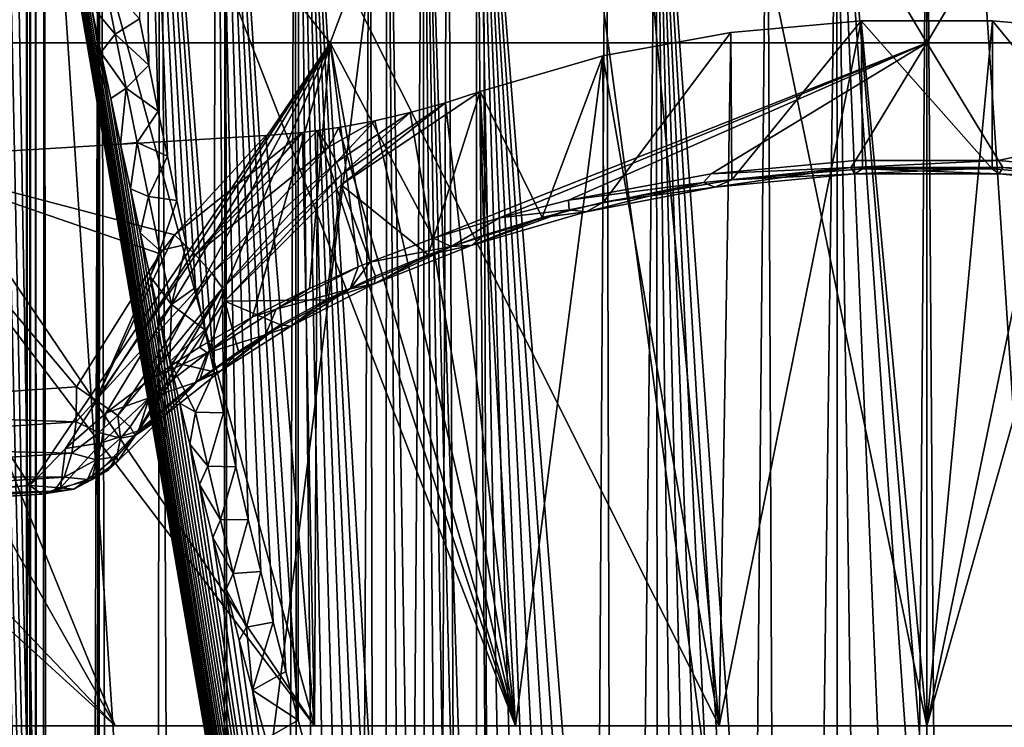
# Model space of a CAD drawing. Header units: metres. Extents: x -134 to 34, y -216 to -20.
# Tile 45 of 72: x -2.53 to 0.22, y -68.41 to -66.44. Entities that reach past the tile are written whole.
import ezdxf

# ---------------------------------------------------------------- set-up
doc = ezdxf.new("R2010")
doc.units = ezdxf.units.M
doc.layers.add('solid_ORA_A175_SW0003', color=7, linetype='CONTINUOUS')

msp = doc.modelspace()

# ---------------------------------------------------------------- linework, layer by layer
at = {"layer": 'solid_ORA_A175_SW0003'}
for points in [[(-2.261648, -68.405937, 6.661564), (-7.010749, -63.421246, 15.487298), (-2.802361, -68.405937, 6.453541)], [(-5.082815, -63.421246, 16.222752), (-7.010749, -63.421246, 15.487298), (-2.261648, -68.405937, 6.661564)], [(-5.082815, -63.421246, 16.222752), (-2.261648, -68.405937, 6.661564), (-1.706098, -68.405937, 6.825951)], [(-5.082815, -63.421246, 16.222752), (-1.706098, -68.405937, 6.825951), (-3.079968, -63.421246, 16.719158)], [(-3.079968, -63.421246, 16.719158), (-1.706098, -68.405937, 6.825951), (-1.146518, -68.405937, 6.94302)], [(-3.079968, -63.421246, 16.719158), (-1.146518, -68.405937, 6.94302), (-0.578984, -68.405937, 7.012156)], [(-3.079968, -63.421246, 16.719158), (-0.578984, -68.405937, 7.012156), (-1.031726, -63.421246, 16.969206)], [(-1.031726, -63.421246, 16.969206), (-0.578984, -68.405937, 7.012156), (-0.000002, -68.405937, 7.035202)], [(-1.031726, -63.421246, 16.969206), (-0.000002, -68.405937, 7.035202), (1.031723, -63.421246, 16.969206)], [(1.031723, -63.421246, 16.969206), (-0.000002, -68.405937, 7.035202), (0.578981, -68.405937, 7.012156)], [(-3.709419, -63.872166, 19.445427), (-2.412622, -73.094215, 18.341776), (-3.609447, -73.094215, 18.143969)], [(-3.709419, -63.872166, 19.445427), (-1.24301, -63.872166, 19.757006), (-2.412622, -73.094215, 18.341776)], [(-2.79598, -63.872166, -19.597633), (-3.609443, -73.094208, -18.14398), (-2.412619, -73.094208, -18.341787)], [(-2.773958, -64.005165, -19.581884), (-2.79598, -63.872166, -19.597633), (-2.412619, -73.094208, -18.341787)], [(-1.24301, -63.872166, 19.757006), (-1.211505, -73.094215, 18.460165), (-2.412622, -73.094215, 18.341776)], [(-1.24301, -63.872166, 19.757006), (-0.000005, -73.094215, 18.499506), (-1.211505, -73.094215, 18.460165)], [(-1.24301, -63.872166, 19.757006), (1.243001, -63.872166, 19.757006), (-0.000005, -73.094215, 18.499506)], [(1.243001, -63.872166, 19.757006), (1.211495, -73.094215, 18.460165), (-0.000005, -73.094215, 18.499506)], [(-2.571859, -102.700005, 20.338026), (-0.000007, -102.700005, 20.499992), (-2.565464, -63.900002, 20.338835)], [(-0.000007, -102.700005, 20.499992), (-0.000005, -63.900002, 20.499996), (-2.565464, -63.900002, 20.338835)], [(-0.000007, -102.700005, 20.499992), (2.571846, -102.700005, 20.338026), (-0.000005, -63.900002, 20.499996)], [(2.571846, -102.700005, 20.338026), (2.565454, -63.900002, 20.338835), (-0.000005, -63.900002, 20.499996)], [(-2.47464, -102.958092, -20.316231), (-2.483033, -64.019264, -20.323454), (-2.459146, -63.988945, -20.303005)], [(-2.426361, -103.090584, -20.275492), (-2.47464, -102.958092, -20.316231), (-2.459146, -63.988945, -20.303005)], [(-2.426361, -103.090584, -20.275492), (-2.459146, -63.988945, -20.303005), (-2.304221, -64.264, -20.178322)], [(-2.751943, -64.136757, -19.566315), (-2.773958, -64.005165, -19.581884), (-2.412619, -73.094208, -18.341787)], [(-2.48892, -102.899818, -20.328545), (-2.498302, -64.061218, -20.336704), (-2.483033, -64.019264, -20.323454)], [(-2.47464, -102.958092, -20.316231), (-2.48892, -102.899818, -20.328545), (-2.483033, -64.019264, -20.323454)], [(-5.041515, -102.699997, -19.870417), (-2.589032, -64.035301, -20.335857), (-2.508814, -64.166542, -20.345911)], [(-2.506425, -64.111435, -20.343813), (-2.498302, -64.061218, -20.336704), (-2.508816, -102.699997, -20.345913)], [(-2.48892, -102.899818, -20.328545), (-2.508816, -102.699997, -20.345913), (-2.498302, -64.061218, -20.336704)], [(-2.506425, -64.111435, -20.343813), (-2.508816, -102.699997, -20.345913), (-2.508814, -64.166542, -20.345911)], [(-2.729934, -64.266937, -19.550924), (-2.751943, -64.136757, -19.566315), (-2.412619, -73.094208, -18.341787)], [(-5.041515, -102.699997, -19.870417), (-2.508814, -64.166542, -20.345911), (-2.508816, -102.699997, -20.345913)], [(-2.70793, -64.395721, -19.535711), (-2.729934, -64.266937, -19.550924), (-2.412619, -73.094208, -18.341787)], [(-2.367891, -103.199867, -20.227953), (-2.426361, -103.090584, -20.275492), (-2.304221, -64.264, -20.178322)], [(-2.3193, -103.268547, -20.18988), (-2.367891, -103.199867, -20.227953), (-2.304221, -64.264, -20.178322)], [(-2.181955, -103.406387, -20.088884), (-2.3193, -103.268547, -20.18988), (-2.304221, -64.264, -20.178322)], [(-2.181955, -103.406387, -20.088884), (-2.304221, -64.264, -20.178322), (-2.136607, -64.513863, -20.057568)], [(-2.685932, -64.523102, -19.520678), (-2.70793, -64.395721, -19.535711), (-2.412619, -73.094208, -18.341787)], [(-1.966169, -103.538315, -19.94821), (-2.181955, -103.406387, -20.088884), (-2.136607, -64.513863, -20.057568)], [(-1.966169, -103.538315, -19.94821), (-2.136607, -64.513863, -20.057568), (-1.956066, -64.738533, -19.94212)], [(-2.65844, -64.680344, -19.502138), (-2.685932, -64.523102, -19.520678), (-2.412619, -73.094208, -18.341787)], [(-2.630955, -64.835388, -19.483877), (-2.65844, -64.680344, -19.502138), (-2.412619, -73.094208, -18.341787)], [(-1.986013, -67.420052, -19.161966), (-1.981198, -64.941994, -19.159601), (-2.196247, -64.734581, -19.272346)], [(-2.012034, -67.303589, -19.174868), (-1.986013, -67.420052, -19.161966), (-2.196247, -64.734581, -19.272346)], [(-2.038056, -67.185333, -19.187983), (-2.012034, -67.303589, -19.174868), (-2.196247, -64.734581, -19.272346)], [(-2.064068, -67.065338, -19.201302), (-2.038056, -67.185333, -19.187983), (-2.196247, -64.734581, -19.272346)], [(-2.090079, -66.943527, -19.214836), (-2.064068, -67.065338, -19.201302), (-2.196247, -64.734581, -19.272346)], [(-2.116098, -66.819839, -19.22859), (-2.090079, -66.943527, -19.214836), (-2.196247, -64.734581, -19.272346)], [(-2.142134, -66.694191, -19.242573), (-2.116098, -66.819839, -19.22859), (-2.196247, -64.734581, -19.272346)], [(-2.168191, -66.566544, -19.25679), (-2.142134, -66.694191, -19.242573), (-2.196247, -64.734581, -19.272346)], [(-2.194248, -66.437042, -19.271229), (-2.168191, -66.566544, -19.25679), (-2.196247, -64.734581, -19.272346)], [(-1.89873, -103.566277, -19.908377), (-1.966169, -103.538315, -19.94821), (-1.956066, -64.738533, -19.94212)], [(-1.89873, -103.566277, -19.908377), (-1.956066, -64.738533, -19.94212), (-1.760332, -64.937943, -19.832331)], [(-3.038355, -64.794548, -15.454268), (-1.662797, -66.504333, -13.020352), (-3.298785, -66.504333, -12.704917)], [(-3.038355, -64.794548, -15.454268), (-1.018445, -64.794548, -15.717084), (-1.662797, -66.504333, -13.020352)], [(-1.018445, -64.794548, -15.717084), (-0.000034, -66.504333, -13.126068), (-1.662797, -66.504333, -13.020352)], [(-1.018445, -64.794548, -15.717084), (1.018492, -64.794548, -15.71708), (-0.000034, -66.504333, -13.126068)], [(1.018492, -64.794548, -15.71708), (1.66273, -66.504333, -13.020361), (-0.000034, -66.504333, -13.126068)], [(-2.603473, -64.988159, -19.465906), (-2.630955, -64.835388, -19.483877), (-2.412619, -73.094208, -18.341787)], [(-1.986013, -67.420052, -19.161966), (-1.960005, -67.53466, -19.149279), (-1.981198, -64.941994, -19.159601)], [(-1.75161, -68.390175, -19.054903), (-1.750643, -65.123917, -19.054495), (-1.981198, -64.941994, -19.159601)], [(-1.786408, -68.254951, -19.06978), (-1.75161, -68.390175, -19.054903), (-1.981198, -64.941994, -19.159601)], [(-1.821162, -68.116882, -19.084988), (-1.786408, -68.254951, -19.06978), (-1.981198, -64.941994, -19.159601)], [(-1.855901, -67.975822, -19.100536), (-1.821162, -68.116882, -19.084988), (-1.981198, -64.941994, -19.159601)], [(-1.890635, -67.831711, -19.11644), (-1.855901, -67.975822, -19.100536), (-1.981198, -64.941994, -19.159601)], [(-1.92533, -67.6847, -19.132683), (-1.890635, -67.831711, -19.11644), (-1.981198, -64.941994, -19.159601)], [(-1.960005, -67.53466, -19.149279), (-1.92533, -67.6847, -19.132683), (-1.981198, -64.941994, -19.159601)], [(-1.725904, -103.620995, -19.814558), (-1.89873, -103.566277, -19.908377), (-1.760332, -64.937943, -19.832331)], [(-1.725904, -103.620995, -19.814558), (-1.760332, -64.937943, -19.832331), (-1.551417, -65.112152, -19.731129)], [(-2.575995, -65.13868, -19.448223), (-2.603473, -64.988159, -19.465906), (-2.412619, -73.094208, -18.341787)], [(-1.75161, -68.390175, -19.054903), (-1.71674, -68.522667, -19.04034), (-1.750643, -65.123917, -19.054495)], [(-1.506213, -69.260002, -18.959566), (-1.505451, -65.280327, -18.959295), (-1.750643, -65.123917, -19.054495)], [(-1.541506, -69.143761, -18.972267), (-1.506213, -69.260002, -18.959566), (-1.750643, -65.123917, -19.054495)], [(-1.576723, -69.024857, -18.985275), (-1.541506, -69.143761, -18.972267), (-1.750643, -65.123917, -19.054495)], [(-1.611861, -68.903297, -18.998587), (-1.576723, -69.024857, -18.985275), (-1.750643, -65.123917, -19.054495)], [(-1.646886, -68.77916, -19.012194), (-1.611861, -68.903297, -18.998587), (-1.750643, -65.123917, -19.054495)], [(-1.681834, -68.652321, -19.026106), (-1.646886, -68.77916, -19.012194), (-1.750643, -65.123917, -19.054495)], [(-1.71674, -68.522667, -19.04034), (-1.681834, -68.652321, -19.026106), (-1.750643, -65.123917, -19.054495)], [(-1.485137, -103.665741, -19.70224), (-1.725904, -103.620995, -19.814558), (-1.551417, -65.112152, -19.731129)], [(-1.485137, -103.665741, -19.70224), (-1.551417, -65.112152, -19.731129), (-1.336256, -65.261345, -19.6427)], [(-2.548522, -65.287018, -19.430817), (-2.575995, -65.13868, -19.448223), (-2.412619, -73.094208, -18.341787)], [(-2.548522, -65.287018, -19.430817), (-2.412619, -73.094208, -18.341787), (-1.211502, -73.094208, -18.460175)], [(-2.521053, -65.433258, -19.413675), (-2.548522, -65.287018, -19.430817), (-1.211502, -73.094208, -18.460175)], [(-1.506213, -69.260002, -18.959566), (-1.470799, -69.37368, -18.947153), (-1.505451, -65.280327, -18.959295)], [(-1.43522, -69.484879, -18.935015), (-1.403908, -65.336411, -18.924604), (-1.505451, -65.280327, -18.959295)], [(-1.470799, -69.37368, -18.947153), (-1.43522, -69.484879, -18.935015), (-1.505451, -65.280327, -18.959295)], [(-1.138369, -103.695618, -19.574524), (-1.485137, -103.665741, -19.70224), (-1.336256, -65.261345, -19.6427)], [(-1.138369, -103.695618, -19.574524), (-1.336256, -65.261345, -19.6427), (-0.893056, -65.483185, -19.506435)], [(-1.43522, -69.484879, -18.935015), (-1.399503, -69.59359, -18.923161), (-1.403908, -65.336411, -18.924604)], [(-1.254923, -70.003754, -18.878527), (-1.254611, -65.410988, -18.878437), (-1.403908, -65.336411, -18.924604)], [(-1.291396, -69.904808, -18.889286), (-1.254923, -70.003754, -18.878527), (-1.403908, -65.336411, -18.924604)], [(-1.327647, -69.803482, -18.900312), (-1.291396, -69.904808, -18.889286), (-1.403908, -65.336411, -18.924604)], [(-1.363664, -69.699768, -18.9116), (-1.327647, -69.803482, -18.900312), (-1.403908, -65.336411, -18.924604)], [(-1.399503, -69.59359, -18.923161), (-1.363664, -69.699768, -18.9116), (-1.403908, -65.336411, -18.924604)], [(-1.254923, -70.003754, -18.878527), (-1.218271, -70.100273, -18.868052), (-1.254611, -65.410988, -18.878437)], [(-0.811784, -70.970909, -18.773832), (-0.754318, -65.592278, -18.763678), (-1.254611, -65.410988, -18.878437)], [(-0.873123, -70.862785, -18.785522), (-0.811784, -70.970909, -18.773832), (-1.254611, -65.410988, -18.878437)], [(-0.932985, -70.748962, -18.797785), (-0.873123, -70.862785, -18.785522), (-1.254611, -65.410988, -18.878437)], [(-0.991865, -70.629837, -18.810677), (-0.932985, -70.748962, -18.797785), (-1.254611, -65.410988, -18.878437)], [(-1.049671, -70.505402, -18.824141), (-0.991865, -70.629837, -18.810677), (-1.254611, -65.410988, -18.878437)], [(-1.106552, -70.375633, -18.838177), (-1.049671, -70.505402, -18.824141), (-1.254611, -65.410988, -18.878437)], [(-1.162792, -70.240585, -18.852831), (-1.106552, -70.375633, -18.838177), (-1.254611, -65.410988, -18.878437)], [(-1.218271, -70.100273, -18.868052), (-1.162792, -70.240585, -18.852831), (-1.254611, -65.410988, -18.878437)], [(-2.493589, -65.577492, -19.396784), (-2.521053, -65.433258, -19.413675), (-1.211502, -73.094208, -18.460175)], [(-1.138369, -103.695618, -19.574524), (-0.893056, -65.483185, -19.506435), (-0.793808, -103.699997, -19.483843)], [(-0.893056, -65.483185, -19.506435), (-0.445394, -65.612053, -19.426197), (-0.793808, -103.699997, -19.483843)], [(-2.466131, -65.719757, -19.380138), (-2.493589, -65.577492, -19.396784), (-1.211502, -73.094208, -18.460175)], [(-0.811784, -70.970909, -18.773832), (-0.748976, -71.073517, -18.762772), (-0.754318, -65.592278, -18.763678)], [(-0.445394, -65.612053, -19.426197), (-0.266351, -103.699997, -19.409353), (-0.793808, -103.699997, -19.483843)], [(-0.32693, -71.54615, -18.711897), (-0.250796, -65.679039, -18.706999), (-0.754318, -65.592278, -18.763678)], [(-0.404068, -71.487381, -18.718184), (-0.32693, -71.54615, -18.711897), (-0.754318, -65.592278, -18.763678)], [(-0.478129, -71.420433, -18.725477), (-0.404068, -71.487381, -18.718184), (-0.754318, -65.592278, -18.763678)], [(-0.549221, -71.344139, -18.733646), (-0.478129, -71.420433, -18.725477), (-0.754318, -65.592278, -18.763678)], [(-0.617957, -71.260269, -18.742638), (-0.549221, -71.344139, -18.733646), (-0.754318, -65.592278, -18.763678)], [(-0.68459, -71.170303, -18.752384), (-0.617957, -71.260269, -18.742638), (-0.754318, -65.592278, -18.763678)], [(-0.748976, -71.073517, -18.762772), (-0.68459, -71.170303, -18.752384), (-0.754318, -65.592278, -18.763678)], [(-0.445394, -65.612053, -19.426197), (-0.000742, -65.652275, -19.400005), (-0.266351, -103.699997, -19.409353)], [(-0.000742, -65.652275, -19.400005), (0.443885, -65.61232, -19.42602), (0.266344, -103.699997, -19.409353)], [(-0.000742, -65.652275, -19.400005), (0.266344, -103.699997, -19.409353), (-0.266351, -103.699997, -19.409353)], [(-0.32693, -71.54615, -18.711897), (-0.247817, -71.593666, -18.706835), (-0.250796, -65.679039, -18.706999)], [(0.24497, -71.595108, -18.706678), (0.249869, -65.679115, -18.706947), (-0.250796, -65.679039, -18.706999)], [(0.163664, -71.628792, -18.702982), (0.24497, -71.595108, -18.706678), (-0.250796, -65.679039, -18.706999)], [(-0.002517, -71.656982, -18.700006), (0.163664, -71.628792, -18.702982), (-0.250796, -65.679039, -18.706999)], [(-0.167306, -71.627663, -18.703117), (-0.002517, -71.656982, -18.700006), (-0.250796, -65.679039, -18.706999)], [(-0.247817, -71.593666, -18.706835), (-0.167306, -71.627663, -18.703117), (-0.250796, -65.679039, -18.706999)], [(-2.438677, -65.859924, -19.363758), (-2.466131, -65.719757, -19.380138), (-1.211502, -73.094208, -18.460175)], [(-2.411226, -65.998009, -19.347639), (-2.438677, -65.859924, -19.363758), (-1.211502, -73.094208, -18.460175)], [(-2.383776, -66.134087, -19.331772), (-2.411226, -65.998009, -19.347639), (-1.211502, -73.094208, -18.460175)], [(-2.356325, -66.268227, -19.316145), (-2.383776, -66.134087, -19.331772), (-1.211502, -73.094208, -18.460175)], [(-2.328872, -66.400505, -19.300749), (-2.356325, -66.268227, -19.316145), (-1.211502, -73.094208, -18.460175)], [(-2.29101, -66.32933, -19.308649), (-2.328872, -66.400505, -19.300749), (-2.261231, -66.480125, -19.291271)], [(-2.29101, -66.32933, -19.308649), (-2.261231, -66.480125, -19.291271), (-2.194248, -66.437042, -19.271229)], [(-2.301417, -66.530952, -19.285578), (-2.328872, -66.400505, -19.300749), (-1.211502, -73.094208, -18.460175)], [(-2.261231, -66.480125, -19.291271), (-2.328872, -66.400505, -19.300749), (-2.301417, -66.530952, -19.285578)], [(-2.261231, -66.480125, -19.291271), (-2.168191, -66.566544, -19.25679), (-2.194248, -66.437042, -19.271229)], [(-0.578984, -68.405937, -7.004463), (-0.546016, -66.474983, -10.875345), (-0.183199, -66.442497, -10.95253)], [(-0.000002, -68.405937, -7.027508), (-0.578984, -68.405937, -7.004463), (-0.183199, -66.442497, -10.95253)], [(-0.543256, -66.885429, -12.219967), (-0.183199, -66.442497, -10.95253), (-0.546016, -66.474983, -10.875345)], [(-0.543256, -66.885429, -12.219967), (-0.179885, -66.854874, -12.302177), (-0.183199, -66.442497, -10.95253)], [(0.182242, -66.854973, -12.301904), (0.183, -66.44249, -10.952547), (-0.183199, -66.442497, -10.95253)], [(-0.000002, -68.405937, -7.027508), (-0.183199, -66.442497, -10.95253), (0.183, -66.44249, -10.952547)], [(-0.179885, -66.854874, -12.302177), (0.182242, -66.854973, -12.301904), (-0.183199, -66.442497, -10.95253)], [(-0.000002, -68.405937, -7.027508), (0.183, -66.44249, -10.952547), (0.545876, -66.474968, -10.875389)], [(0.182242, -66.854973, -12.301904), (0.545435, -66.885719, -12.219237), (0.183, -66.44249, -10.952547)], [(0.545435, -66.885719, -12.219237), (0.545876, -66.474968, -10.875389), (0.183, -66.44249, -10.952547)], [(-2.261231, -66.480125, -19.291271), (-2.301417, -66.530952, -19.285578), (-2.230956, -66.630836, -19.273914)], [(-2.261231, -66.480125, -19.291271), (-2.230956, -66.630836, -19.273914), (-2.168191, -66.566544, -19.25679)], [(-0.900901, -66.947853, -12.053954), (-0.546016, -66.474983, -10.875345), (-0.903084, -66.54081, -10.719689)], [(-0.578984, -68.405937, -7.004463), (-0.903084, -66.54081, -10.719689), (-0.546016, -66.474983, -10.875345)], [(-0.900901, -66.947853, -12.053954), (-0.543256, -66.885429, -12.219967), (-0.546016, -66.474983, -10.875345)], [(0.578981, -68.405937, -7.004463), (-0.000002, -68.405937, -7.027508), (0.545876, -66.474968, -10.875389)], [(-3.522557, -67.802528, -9.922675), (-3.298785, -66.504333, -12.704917), (-2.499234, -67.736954, -10.382819)], [(-3.298785, -66.504333, -12.704917), (-1.662797, -66.504333, -13.020352), (-2.499234, -67.736954, -10.382819)], [(-1.662797, -66.504333, -13.020352), (-2.399686, -67.634026, -10.642842), (-2.499234, -67.736954, -10.382819)], [(-1.662797, -66.504333, -13.020352), (-2.287435, -67.535286, -10.888236), (-2.399686, -67.634026, -10.642842)], [(-1.662797, -66.504333, -13.020352), (-2.162968, -67.441093, -11.118784), (-2.287435, -67.535286, -10.888236)], [(-1.662797, -66.504333, -13.020352), (-2.026795, -67.351814, -11.334271), (-2.162968, -67.441093, -11.118784)], [(-1.662797, -66.504333, -13.020352), (-1.879215, -67.267456, -11.535174), (-2.026795, -67.351814, -11.334271)], [(-1.662797, -66.504333, -13.020352), (-1.720454, -67.187927, -11.722052), (-1.879215, -67.267456, -11.535174)], [(-1.662797, -66.504333, -13.020352), (-1.58501, -67.12812, -11.861053), (-1.720454, -67.187927, -11.722052)], [(-1.662797, -66.504333, -13.020352), (-1.55177, -67.114494, -11.89255), (-1.58501, -67.12812, -11.861053)], [(-1.662797, -66.504333, -13.020352), (-1.374686, -67.048508, -12.044247), (-1.55177, -67.114494, -11.89255)], [(-1.662797, -66.504333, -13.020352), (-0.000034, -66.504333, -13.126068), (-1.374686, -67.048508, -12.044247)], [(-0.000034, -66.504333, -13.126068), (-1.1906, -66.991135, -12.175199), (-1.374686, -67.048508, -12.044247)], [(-0.000034, -66.504333, -13.126068), (-0.998876, -66.941902, -12.286846), (-1.1906, -66.991135, -12.175199)], [(-0.000034, -66.504333, -13.126068), (-0.600653, -66.86882, -12.450912), (-0.998876, -66.941902, -12.286846)], [(-0.000034, -66.504333, -13.126068), (-0.199234, -66.832085, -12.532453), (-0.600653, -66.86882, -12.450912)], [(-0.000034, -66.504333, -13.126068), (0.199596, -66.8321, -12.532413), (-0.199234, -66.832085, -12.532453)], [(-0.000034, -66.504333, -13.126068), (1.66273, -66.504333, -13.020361), (0.199596, -66.8321, -12.532413)], [(1.66273, -66.504333, -13.020361), (0.601037, -66.868881, -12.450783), (0.199596, -66.8321, -12.532413)], [(-2.273962, -66.659424, -19.270653), (-2.301417, -66.530952, -19.285578), (-1.211502, -73.094208, -18.460175)], [(-2.230956, -66.630836, -19.273914), (-2.301417, -66.530952, -19.285578), (-2.273962, -66.659424, -19.270653)], [(-1.071646, -66.990501, -11.942528), (-0.903084, -66.54081, -10.719689), (-1.244929, -66.639931, -10.485693)], [(-1.146518, -68.405937, -6.935327), (-1.244929, -66.639931, -10.485693), (-0.903084, -66.54081, -10.719689)], [(-0.578984, -68.405937, -7.004463), (-1.146518, -68.405937, -6.935327), (-0.903084, -66.54081, -10.719689)], [(-1.071646, -66.990501, -11.942528), (-0.900901, -66.947853, -12.053954), (-0.903084, -66.54081, -10.719689)], [(-2.230956, -66.630836, -19.273914), (-2.142134, -66.694191, -19.242573), (-2.168191, -66.566544, -19.25679)], [(-2.230956, -66.630836, -19.273914), (-2.273962, -66.659424, -19.270653), (-2.246505, -66.78598, -19.255968)], [(-2.230956, -66.630836, -19.273914), (-2.246505, -66.78598, -19.255968), (-2.200166, -66.781441, -19.256578)], [(-2.230956, -66.630836, -19.273914), (-2.200166, -66.781441, -19.256578), (-2.142134, -66.694191, -19.242573)], [(-2.246505, -66.78598, -19.255968), (-2.273962, -66.659424, -19.270653), (-1.211502, -73.094208, -18.460175)], [(-1.632363, -66.899849, -10.397077), (-1.389572, -67.094276, -11.66484), (-1.244929, -66.639931, -10.485693)], [(-1.341711, -66.67086, -10.411419), (-1.632363, -66.899849, -10.397077), (-1.244929, -66.639931, -10.485693)], [(-1.389572, -67.094276, -11.66484), (-1.234436, -67.039604, -11.813464), (-1.244929, -66.639931, -10.485693)], [(-1.146518, -68.405937, -6.935327), (-1.341711, -66.67086, -10.411419), (-1.244929, -66.639931, -10.485693)], [(-1.234436, -67.039604, -11.813464), (-1.071646, -66.990501, -11.942528), (-1.244929, -66.639931, -10.485693)], [(-1.341711, -66.67086, -10.411419), (-1.63115, -66.870506, -10.337448), (-1.632363, -66.899849, -10.397077)], [(-1.341711, -66.67086, -10.411419), (-1.439397, -66.697815, -10.343977), (-1.63115, -66.870506, -10.337448)], [(-1.146518, -68.405937, -6.935327), (-1.439397, -66.697815, -10.343977), (-1.341711, -66.67086, -10.411419)], [(-2.200166, -66.781441, -19.256578), (-2.116098, -66.819839, -19.22859), (-2.142134, -66.694191, -19.242573)], [(-1.439397, -66.697815, -10.343977), (-1.644844, -66.836433, -10.282544), (-1.63115, -66.870506, -10.337448)], [(-1.439397, -66.697815, -10.343977), (-1.538328, -66.721031, -10.282817), (-1.644844, -66.836433, -10.282544)], [(-1.146518, -68.405937, -6.935327), (-1.538328, -66.721031, -10.282817), (-1.439397, -66.697815, -10.343977)], [(-1.638316, -66.739792, -10.229391), (-1.697449, -66.748375, -10.202362), (-1.66712, -66.794655, -10.236491)], [(-1.146518, -68.405937, -6.935327), (-1.697449, -66.748375, -10.202362), (-1.638316, -66.739792, -10.229391)], [(-1.538328, -66.721031, -10.282817), (-1.66712, -66.794655, -10.236491), (-1.644844, -66.836433, -10.282544)], [(-1.538328, -66.721031, -10.282817), (-1.638316, -66.739792, -10.229391), (-1.66712, -66.794655, -10.236491)], [(-1.146518, -68.405937, -6.935327), (-1.638316, -66.739792, -10.229391), (-1.538328, -66.721031, -10.282817)], [(-2.095939, -67.038971, -10.075004), (-1.841594, -66.762047, -10.149563), (-2.905884, -66.826309, -9.764501)], [(-1.706098, -68.405937, -6.818258), (-2.905884, -66.826309, -9.764501), (-1.841594, -66.762047, -10.149563)], [(-1.739248, -66.753387, -10.185162), (-1.841594, -66.762047, -10.149563), (-2.095939, -67.038971, -10.075004)], [(-2.037913, -67.094131, -10.106095), (-1.739248, -66.753387, -10.185162), (-2.095939, -67.038971, -10.075004)], [(-2.037913, -67.094131, -10.106095), (-1.697449, -66.748375, -10.202362), (-1.739248, -66.753387, -10.185162)], [(-2.037913, -67.094131, -10.106095), (-1.66712, -66.794655, -10.236491), (-1.697449, -66.748375, -10.202362)], [(-1.706098, -68.405937, -6.818258), (-1.841594, -66.762047, -10.149563), (-1.739248, -66.753387, -10.185162)], [(-1.706098, -68.405937, -6.818258), (-1.739248, -66.753387, -10.185162), (-1.697449, -66.748375, -10.202362)], [(-1.146518, -68.405937, -6.935327), (-1.706098, -68.405937, -6.818258), (-1.697449, -66.748375, -10.202362)], [(-2.200166, -66.781441, -19.256578), (-2.246505, -66.78598, -19.255968), (-2.21904, -66.910675, -19.24151)], [(-2.21904, -66.910675, -19.24151), (-2.246505, -66.78598, -19.255968), (-1.211502, -73.094208, -18.460175)], [(-2.200166, -66.781441, -19.256578), (-2.21904, -66.910675, -19.24151), (-2.168841, -66.931946, -19.239264)], [(-2.200166, -66.781441, -19.256578), (-2.168841, -66.931946, -19.239264), (-2.116098, -66.819839, -19.22859)], [(-2.037913, -67.094131, -10.106095), (-1.992321, -67.145309, -10.158077), (-1.66712, -66.794655, -10.236491)], [(-1.992321, -67.145309, -10.158077), (-1.644844, -66.836433, -10.282544), (-1.66712, -66.794655, -10.236491)], [(-2.168841, -66.931946, -19.239264), (-2.090079, -66.943527, -19.214836), (-2.116098, -66.819839, -19.22859)], [(-2.261648, -68.405937, -6.653871), (-3.895889, -66.919014, -9.211827), (-2.905884, -66.826309, -9.764501)], [(-3.341258, -67.527847, -9.547251), (-2.369398, -67.46241, -9.982955), (-2.905884, -66.826309, -9.764501)], [(-2.136628, -67.091736, -10.062099), (-2.095939, -67.038971, -10.075004), (-2.905884, -66.826309, -9.764501)], [(-2.369398, -67.46241, -9.982955), (-2.136628, -67.091736, -10.062099), (-2.905884, -66.826309, -9.764501)], [(-1.706098, -68.405937, -6.818258), (-2.261648, -68.405937, -6.653871), (-2.905884, -66.826309, -9.764501)], [(-1.992321, -67.145309, -10.158077), (-1.962599, -67.187706, -10.226775), (-1.644844, -66.836433, -10.282544)], [(-1.962599, -67.187706, -10.226775), (-1.63115, -66.870506, -10.337448), (-1.644844, -66.836433, -10.282544)], [(-0.622179, -66.892967, -12.395043), (-0.600653, -66.86882, -12.450912), (-0.212005, -66.85125, -12.489752)], [(-0.622179, -66.892967, -12.395043), (-0.212005, -66.85125, -12.489752), (-0.59114, -66.906105, -12.304484)], [(-0.212005, -66.85125, -12.489752), (-0.600653, -66.86882, -12.450912), (-0.199234, -66.832085, -12.532453)], [(-0.212005, -66.85125, -12.489752), (-0.201117, -66.868752, -12.395348), (-0.59114, -66.906105, -12.304484)], [(-0.212005, -66.85125, -12.489752), (-0.199234, -66.832085, -12.532453), (0.199596, -66.8321, -12.532413)], [(-0.212005, -66.85125, -12.489752), (0.199596, -66.8321, -12.532413), (0.211824, -66.851234, -12.489772)], [(-0.212005, -66.85125, -12.489752), (0.211824, -66.851234, -12.489772), (-0.201117, -66.868752, -12.395348)], [(0.211824, -66.851234, -12.489772), (0.200946, -66.868744, -12.395367), (-0.201117, -66.868752, -12.395348)], [(0.211824, -66.851234, -12.489772), (0.199596, -66.8321, -12.532413), (0.601037, -66.868881, -12.450783)], [(0.211824, -66.851234, -12.489772), (0.622072, -66.892952, -12.395074), (0.200946, -66.868744, -12.395367)], [(0.211824, -66.851234, -12.489772), (0.601037, -66.868881, -12.450783), (0.622072, -66.892952, -12.395074)], [(-1.962599, -67.187706, -10.226775), (-1.956024, -67.223694, -10.305054), (-1.63115, -66.870506, -10.337448)], [(-1.63115, -66.870506, -10.337448), (-1.956024, -67.223694, -10.305054), (-1.632363, -66.899849, -10.397077)], [(-0.622179, -66.892967, -12.395043), (-0.998876, -66.941902, -12.286846), (-0.600653, -66.86882, -12.450912)], [(-0.59114, -66.906105, -12.304484), (-0.201117, -66.868752, -12.395348), (-0.543256, -66.885429, -12.219967)], [(-0.201117, -66.868752, -12.395348), (-0.179885, -66.854874, -12.302177), (-0.543256, -66.885429, -12.219967)], [(-0.201117, -66.868752, -12.395348), (0.200946, -66.868744, -12.395367), (-0.179885, -66.854874, -12.302177)], [(0.200946, -66.868744, -12.395367), (0.182242, -66.854973, -12.301904), (-0.179885, -66.854874, -12.302177)], [(0.200946, -66.868744, -12.395367), (0.545435, -66.885719, -12.219237), (0.182242, -66.854973, -12.301904)], [(0.200946, -66.868744, -12.395367), (0.591038, -66.90609, -12.304514), (0.545435, -66.885719, -12.219237)], [(0.622072, -66.892952, -12.395074), (0.591038, -66.90609, -12.304514), (0.200946, -66.868744, -12.395367)], [(-1.632363, -66.899849, -10.397077), (-1.956024, -67.223694, -10.305054), (-1.673711, -67.219521, -11.318016)], [(-1.632363, -66.899849, -10.397077), (-1.673711, -67.219521, -11.318016), (-1.536282, -67.154327, -11.498792)], [(-1.632363, -66.899849, -10.397077), (-1.536282, -67.154327, -11.498792), (-1.389572, -67.094276, -11.66484)], [(-0.996949, -66.96949, -12.21889), (-0.998876, -66.941902, -12.286846), (-0.622179, -66.892967, -12.395043)], [(-0.996949, -66.96949, -12.21889), (-0.622179, -66.892967, -12.395043), (-0.949702, -66.975044, -12.134784)], [(-0.622179, -66.892967, -12.395043), (-0.59114, -66.906105, -12.304484), (-0.949702, -66.975044, -12.134784)], [(-0.949702, -66.975044, -12.134784), (-0.59114, -66.906105, -12.304484), (-0.900901, -66.947853, -12.053954)], [(-0.59114, -66.906105, -12.304484), (-0.543256, -66.885429, -12.219967), (-0.900901, -66.947853, -12.053954)], [(-2.261648, -68.405937, -6.653871), (-2.802361, -68.405937, -6.445848), (-3.895889, -66.919014, -9.211827)], [(-2.191565, -67.033585, -19.227274), (-2.21904, -66.910675, -19.24151), (-1.211502, -73.094208, -18.460175)], [(-2.168841, -66.931946, -19.239264), (-2.21904, -66.910675, -19.24151), (-2.191565, -67.033585, -19.227274)], [(-2.168841, -66.931946, -19.239264), (-2.191565, -67.033585, -19.227274), (-2.136957, -67.082344, -19.221972)], [(-2.168841, -66.931946, -19.239264), (-2.136957, -67.082344, -19.221972), (-2.090079, -66.943527, -19.214836)], [(-2.136957, -67.082344, -19.221972), (-2.064068, -67.065338, -19.201302), (-2.090079, -66.943527, -19.214836)], [(-0.996949, -66.96949, -12.21889), (-1.1906, -66.991135, -12.175199), (-0.998876, -66.941902, -12.286846)], [(-0.949702, -66.975044, -12.134784), (-0.900901, -66.947853, -12.053954), (-1.071646, -66.990501, -11.942528)], [(-1.325675, -67.071144, -11.980025), (-1.1906, -66.991135, -12.175199), (-0.996949, -66.96949, -12.21889)], [(-1.325675, -67.071144, -11.980025), (-0.996949, -66.96949, -12.21889), (-1.26682, -67.067345, -11.903481)], [(-0.996949, -66.96949, -12.21889), (-0.949702, -66.975044, -12.134784), (-1.26682, -67.067345, -11.903481)], [(-1.26682, -67.067345, -11.903481), (-0.949702, -66.975044, -12.134784), (-1.071646, -66.990501, -11.942528)], [(-1.325675, -67.071144, -11.980025), (-1.374686, -67.048508, -12.044247), (-1.1906, -66.991135, -12.175199)], [(-1.26682, -67.067345, -11.903481), (-1.071646, -66.990501, -11.942528), (-1.234436, -67.039604, -11.813464)], [(-2.315378, -67.499054, -10.011348), (-2.095939, -67.038971, -10.075004), (-2.136628, -67.091736, -10.062099)], [(-2.037913, -67.094131, -10.106095), (-2.095939, -67.038971, -10.075004), (-2.315378, -67.499054, -10.011348)], [(-2.164077, -67.154762, -19.213249), (-2.191565, -67.033585, -19.227274), (-1.211502, -73.094208, -18.460175)], [(-2.136957, -67.082344, -19.221972), (-2.191565, -67.033585, -19.227274), (-2.164077, -67.154762, -19.213249)], [(-1.26682, -67.067345, -11.903481), (-1.234436, -67.039604, -11.813464), (-1.389572, -67.094276, -11.66484)], [(-2.136957, -67.082344, -19.221972), (-2.104489, -67.232628, -19.2047), (-2.064068, -67.065338, -19.201302)], [(-2.104489, -67.232628, -19.2047), (-2.038056, -67.185333, -19.187983), (-2.064068, -67.065338, -19.201302)], [(-1.606657, -67.18914, -11.695591), (-1.55177, -67.114494, -11.89255), (-1.325675, -67.071144, -11.980025)], [(-1.606657, -67.18914, -11.695591), (-1.325675, -67.071144, -11.980025), (-1.540336, -67.175346, -11.626678)], [(-1.325675, -67.071144, -11.980025), (-1.55177, -67.114494, -11.89255), (-1.374686, -67.048508, -12.044247)], [(-1.540336, -67.175346, -11.626678), (-1.26682, -67.067345, -11.903481), (-1.389572, -67.094276, -11.66484)], [(-1.325675, -67.071144, -11.980025), (-1.26682, -67.067345, -11.903481), (-1.540336, -67.175346, -11.626678)], [(-2.315378, -67.499054, -10.011348), (-2.136628, -67.091736, -10.062099), (-2.369398, -67.46241, -9.982955)], [(-2.037913, -67.094131, -10.106095), (-2.315378, -67.499054, -10.011348), (-1.992321, -67.145309, -10.158077)], [(-2.136957, -67.082344, -19.221972), (-2.164077, -67.154762, -19.213249), (-2.104489, -67.232628, -19.2047)], [(-1.540336, -67.175346, -11.626678), (-1.389572, -67.094276, -11.66484), (-1.536282, -67.154327, -11.498792)], [(-1.606657, -67.18914, -11.695591), (-1.58501, -67.12812, -11.861053), (-1.55177, -67.114494, -11.89255)], [(-1.992321, -67.145309, -10.158077), (-2.315378, -67.499054, -10.011348), (-2.25442, -67.541618, -10.073284)], [(-1.992321, -67.145309, -10.158077), (-2.25442, -67.541618, -10.073284), (-1.962599, -67.187706, -10.226775)], [(-1.813283, -67.245522, -11.589444), (-1.720454, -67.187927, -11.722052), (-1.58501, -67.12812, -11.861053)], [(-1.813283, -67.245522, -11.589444), (-1.58501, -67.12812, -11.861053), (-1.606657, -67.18914, -11.695591)], [(-2.136576, -67.274216, -19.199436), (-2.164077, -67.154762, -19.213249), (-1.211502, -73.094208, -18.460175)], [(-2.104489, -67.232628, -19.2047), (-2.164077, -67.154762, -19.213249), (-2.136576, -67.274216, -19.199436)], [(-1.772191, -67.293159, -11.316912), (-1.540336, -67.175346, -11.626678), (-1.673711, -67.219521, -11.318016)], [(-1.606657, -67.18914, -11.695591), (-1.540336, -67.175346, -11.626678), (-1.772191, -67.293159, -11.316912)], [(-1.540336, -67.175346, -11.626678), (-1.536282, -67.154327, -11.498792), (-1.673711, -67.219521, -11.318016)], [(-1.962599, -67.187706, -10.226775), (-2.25442, -67.541618, -10.073284), (-2.219607, -67.573845, -10.145178)], [(-1.962599, -67.187706, -10.226775), (-2.219607, -67.573845, -10.145178), (-2.206195, -67.597343, -10.223986)], [(-1.962599, -67.187706, -10.226775), (-2.206195, -67.597343, -10.223986), (-1.956024, -67.223694, -10.305054)], [(-2.104489, -67.232628, -19.2047), (-2.012034, -67.303589, -19.174868), (-2.038056, -67.185333, -19.187983)], [(-1.813283, -67.245522, -11.589444), (-1.879215, -67.267456, -11.535174), (-1.720454, -67.187927, -11.722052)], [(-1.842638, -67.316864, -11.378659), (-1.606657, -67.18914, -11.695591), (-1.772191, -67.293159, -11.316912)], [(-1.813283, -67.245522, -11.589444), (-1.606657, -67.18914, -11.695591), (-1.842638, -67.316864, -11.378659)], [(-1.956024, -67.223694, -10.305054), (-2.206195, -67.597343, -10.223986), (-2.025057, -67.439659, -10.700494)], [(-2.104489, -67.232628, -19.2047), (-2.136576, -67.274216, -19.199436), (-2.109067, -67.39183, -19.185848)], [(-2.104489, -67.232628, -19.2047), (-2.109067, -67.39183, -19.185848), (-2.012034, -67.303589, -19.174868)], [(-1.956024, -67.223694, -10.305054), (-2.025057, -67.439659, -10.700494), (-1.918347, -67.36322, -10.919409)], [(-1.956024, -67.223694, -10.305054), (-1.801157, -67.289505, -11.125087), (-1.673711, -67.219521, -11.318016)], [(-1.956024, -67.223694, -10.305054), (-1.918347, -67.36322, -10.919409), (-1.801157, -67.289505, -11.125087)], [(-1.772191, -67.293159, -11.316912), (-1.673711, -67.219521, -11.318016), (-1.801157, -67.289505, -11.125087)], [(-2.005567, -67.367691, -11.299005), (-1.879215, -67.267456, -11.535174), (-1.813283, -67.245522, -11.589444)], [(-2.005567, -67.367691, -11.299005), (-1.813283, -67.245522, -11.589444), (-1.842638, -67.316864, -11.378659)], [(-2.109067, -67.39183, -19.185848), (-2.136576, -67.274216, -19.199436), (-1.211502, -73.094208, -18.460175)], [(-2.005567, -67.367691, -11.299005), (-2.026795, -67.351814, -11.334271), (-1.879215, -67.267456, -11.535174)], [(-1.965863, -67.416504, -10.983342), (-1.801157, -67.289505, -11.125087), (-1.918347, -67.36322, -10.919409)], [(-1.965863, -67.416504, -10.983342), (-1.772191, -67.293159, -11.316912), (-1.801157, -67.289505, -11.125087)], [(-2.109067, -67.39183, -19.185848), (-1.986013, -67.420052, -19.161966), (-2.012034, -67.303589, -19.174868)], [(-2.037863, -67.449677, -11.0386), (-1.842638, -67.316864, -11.378659), (-1.965863, -67.416504, -10.983342)], [(-2.005567, -67.367691, -11.299005), (-1.842638, -67.316864, -11.378659), (-2.037863, -67.449677, -11.0386)], [(-1.842638, -67.316864, -11.378659), (-1.772191, -67.293159, -11.316912), (-1.965863, -67.416504, -10.983342)], [(-2.166787, -67.492447, -10.993622), (-2.162968, -67.441093, -11.118784), (-2.005567, -67.367691, -11.299005)], [(-2.166787, -67.492447, -10.993622), (-2.005567, -67.367691, -11.299005), (-2.037863, -67.449677, -11.0386)], [(-2.005567, -67.367691, -11.299005), (-2.162968, -67.441093, -11.118784), (-2.026795, -67.351814, -11.334271)], [(-1.965863, -67.416504, -10.983342), (-1.918347, -67.36322, -10.919409), (-2.025057, -67.439659, -10.700494)], [(-2.081545, -67.507668, -19.172478), (-2.109067, -67.39183, -19.185848), (-1.211502, -73.094208, -18.460175)], [(-2.109067, -67.39183, -19.185848), (-2.081545, -67.507668, -19.172478), (-2.037699, -67.532806, -19.170231)], [(-2.109067, -67.39183, -19.185848), (-2.037699, -67.532806, -19.170231), (-1.986013, -67.420052, -19.161966)], [(-2.12511, -67.542435, -10.632353), (-1.965863, -67.416504, -10.983342), (-2.025057, -67.439659, -10.700494)], [(-2.037863, -67.449677, -11.0386), (-1.965863, -67.416504, -10.983342), (-2.12511, -67.542435, -10.632353)], [(-2.037699, -67.532806, -19.170231), (-1.960005, -67.53466, -19.149279), (-1.986013, -67.420052, -19.161966)], [(-2.166787, -67.492447, -10.993622), (-2.287435, -67.535286, -10.888236), (-2.162968, -67.441093, -11.118784)], [(-2.206195, -67.597343, -10.223986), (-2.121057, -67.517982, -10.4686), (-2.025057, -67.439659, -10.700494)], [(-2.196698, -67.584442, -10.681835), (-2.037863, -67.449677, -11.0386), (-2.12511, -67.542435, -10.632353)], [(-2.166787, -67.492447, -10.993622), (-2.037863, -67.449677, -11.0386), (-2.196698, -67.584442, -10.681835)], [(-2.12511, -67.542435, -10.632353), (-2.025057, -67.439659, -10.700494), (-2.121057, -67.517982, -10.4686)], [(-2.370501, -67.559654, -9.999799), (-2.369398, -67.46241, -9.982955), (-3.341258, -67.527847, -9.547251)], [(-2.315378, -67.499054, -10.011348), (-2.369398, -67.46241, -9.982955), (-2.370501, -67.559654, -9.999799)], [(-2.306708, -67.58931, -10.048614), (-2.315378, -67.499054, -10.011348), (-2.370501, -67.559654, -9.999799)], [(-2.315378, -67.499054, -10.011348), (-2.306708, -67.58931, -10.048614), (-2.25442, -67.541618, -10.073284)], [(-2.300045, -67.617828, -10.677186), (-2.287435, -67.535286, -10.888236), (-2.166787, -67.492447, -10.993622)], [(-2.300045, -67.617828, -10.677186), (-2.166787, -67.492447, -10.993622), (-2.196698, -67.584442, -10.681835)], [(-2.054004, -67.62178, -19.159319), (-2.081545, -67.507668, -19.172478), (-1.211502, -73.094208, -18.460175)], [(-2.037699, -67.532806, -19.170231), (-2.081545, -67.507668, -19.172478), (-2.054004, -67.62178, -19.159319)], [(-3.352912, -67.624664, -9.559385), (-2.370501, -67.559654, -9.999799), (-3.341258, -67.527847, -9.547251)], [(-2.300045, -67.617828, -10.677186), (-2.399686, -67.634026, -10.642842), (-2.287435, -67.535286, -10.888236)], [(-2.12511, -67.542435, -10.632353), (-2.121057, -67.517982, -10.4686), (-2.206195, -67.597343, -10.223986)], [(-2.037699, -67.532806, -19.170231), (-2.054004, -67.62178, -19.159319), (-2.003319, -67.682686, -19.15303)], [(-2.037699, -67.532806, -19.170231), (-2.003319, -67.682686, -19.15303), (-1.960005, -67.53466, -19.149279)], [(-2.003319, -67.682686, -19.15303), (-1.92533, -67.6847, -19.132683), (-1.960005, -67.53466, -19.149279)], [(-2.382497, -67.646454, -10.045449), (-2.370501, -67.559654, -9.999799), (-3.352912, -67.624664, -9.559385)], [(-2.306708, -67.58931, -10.048614), (-2.370501, -67.559654, -9.999799), (-2.382497, -67.646454, -10.045449)], [(-2.25442, -67.541618, -10.073284), (-2.306708, -67.58931, -10.048614), (-2.246722, -67.604813, -10.125785)], [(-2.254755, -67.670326, -10.270901), (-2.12511, -67.542435, -10.632353), (-2.206195, -67.597343, -10.223986)], [(-2.196698, -67.584442, -10.681835), (-2.12511, -67.542435, -10.632353), (-2.254755, -67.670326, -10.270901)], [(-2.219607, -67.573845, -10.145178), (-2.25442, -67.541618, -10.073284), (-2.246722, -67.604813, -10.125785)], [(-2.31458, -67.665276, -10.109036), (-2.306708, -67.58931, -10.048614), (-2.382497, -67.646454, -10.045449)], [(-2.300045, -67.617828, -10.677186), (-2.196698, -67.584442, -10.681835), (-2.327233, -67.72081, -10.315984)], [(-2.254755, -67.670326, -10.270901), (-2.327233, -67.72081, -10.315984), (-2.196698, -67.584442, -10.681835)], [(-2.246722, -67.604813, -10.125785), (-2.306708, -67.58931, -10.048614), (-2.31458, -67.665276, -10.109036)], [(-2.219607, -67.573845, -10.145178), (-2.246722, -67.604813, -10.125785), (-2.206195, -67.597343, -10.223986)], [(-2.413606, -67.743469, -10.35307), (-2.399686, -67.634026, -10.642842), (-2.300045, -67.617828, -10.677186)], [(-2.327233, -67.72081, -10.315984), (-2.413606, -67.743469, -10.35307), (-2.300045, -67.617828, -10.677186)], [(-2.246722, -67.604813, -10.125785), (-2.31458, -67.665276, -10.109036), (-2.256732, -67.655785, -10.183254)], [(-2.256732, -67.655785, -10.183254), (-2.254755, -67.670326, -10.270901), (-2.206195, -67.597343, -10.223986)], [(-2.246722, -67.604813, -10.125785), (-2.256732, -67.655785, -10.183254), (-2.206195, -67.597343, -10.223986)], [(-3.370267, -67.711365, -9.603474), (-2.382497, -67.646454, -10.045449), (-3.352912, -67.624664, -9.559385)], [(-2.404084, -67.713295, -10.11494), (-2.382497, -67.646454, -10.045449), (-3.370267, -67.711365, -9.603474)], [(-2.413606, -67.743469, -10.35307), (-2.499234, -67.736954, -10.382819), (-2.399686, -67.634026, -10.642842)], [(-2.31458, -67.665276, -10.109036), (-2.382497, -67.646454, -10.045449), (-2.404084, -67.713295, -10.11494)], [(-2.026438, -67.73423, -19.14636), (-2.054004, -67.62178, -19.159319), (-1.211502, -73.094208, -18.460175)], [(-2.003319, -67.682686, -19.15303), (-2.054004, -67.62178, -19.159319), (-2.026438, -67.73423, -19.14636)], [(-2.338929, -67.719864, -10.185916), (-2.31458, -67.665276, -10.109036), (-2.404084, -67.713295, -10.11494)], [(-2.256732, -67.655785, -10.183254), (-2.31458, -67.665276, -10.109036), (-2.338929, -67.719864, -10.185916)], [(-2.256732, -67.655785, -10.183254), (-2.338929, -67.719864, -10.185916), (-2.281026, -67.693863, -10.24619)], [(-2.281026, -67.693863, -10.24619), (-2.327233, -67.72081, -10.315984), (-2.254755, -67.670326, -10.270901)], [(-2.256732, -67.655785, -10.183254), (-2.281026, -67.693863, -10.24619), (-2.254755, -67.670326, -10.270901)], [(-2.281026, -67.693863, -10.24619), (-2.377187, -67.747322, -10.271154), (-2.327233, -67.72081, -10.315984)], [(-2.281026, -67.693863, -10.24619), (-2.338929, -67.719864, -10.185916), (-2.377187, -67.747322, -10.271154)], [(-2.003319, -67.682686, -19.15303), (-2.026438, -67.73423, -19.14636), (-1.968237, -67.83242, -19.135855)], [(-2.003319, -67.682686, -19.15303), (-1.968237, -67.83242, -19.135855), (-1.92533, -67.6847, -19.132683)], [(-1.968237, -67.83242, -19.135855), (-1.890635, -67.831711, -19.11644), (-1.92533, -67.6847, -19.132683)], [(-3.401098, -67.77813, -9.669462), (-2.404084, -67.713295, -10.11494), (-3.370267, -67.711365, -9.603474)], [(-2.432922, -67.752914, -10.200733), (-2.404084, -67.713295, -10.11494), (-3.401098, -67.77813, -9.669462)], [(-2.338929, -67.719864, -10.185916), (-2.404084, -67.713295, -10.11494), (-2.432922, -67.752914, -10.200733)], [(-2.377187, -67.747322, -10.271154), (-2.338929, -67.719864, -10.185916), (-2.432922, -67.752914, -10.200733)], [(-2.377187, -67.747322, -10.271154), (-2.413606, -67.743469, -10.35307), (-2.327233, -67.72081, -10.315984)], [(-3.488716, -67.825806, -9.836909), (-3.522557, -67.802528, -9.922675), (-2.499234, -67.736954, -10.382819)], [(-3.488716, -67.825806, -9.836909), (-2.499234, -67.736954, -10.382819), (-2.465885, -67.761032, -10.293522)], [(-3.442061, -67.817703, -9.750194), (-2.432922, -67.752914, -10.200733), (-3.401098, -67.77813, -9.669462)], [(-2.465885, -67.761032, -10.293522), (-2.432922, -67.752914, -10.200733), (-3.442061, -67.817703, -9.750194)], [(-2.413606, -67.743469, -10.35307), (-2.465885, -67.761032, -10.293522), (-2.499234, -67.736954, -10.382819)], [(-2.377187, -67.747322, -10.271154), (-2.465885, -67.761032, -10.293522), (-2.413606, -67.743469, -10.35307)], [(-2.377187, -67.747322, -10.271154), (-2.432922, -67.752914, -10.200733), (-2.465885, -67.761032, -10.293522)], [(-1.989636, -67.881676, -19.129387), (-2.026438, -67.73423, -19.14636), (-1.211502, -73.094208, -18.460175)], [(-1.968237, -67.83242, -19.135855), (-2.026438, -67.73423, -19.14636), (-1.989636, -67.881676, -19.129387)], [(-3.488716, -67.825806, -9.836909), (-2.465885, -67.761032, -10.293522), (-3.442061, -67.817703, -9.750194)], [(-1.968237, -67.83242, -19.135855), (-1.989636, -67.881676, -19.129387), (-1.932417, -67.981995, -19.118704)], [(-1.968237, -67.83242, -19.135855), (-1.932417, -67.981995, -19.118704), (-1.890635, -67.831711, -19.11644)], [(-1.932417, -67.981995, -19.118704), (-1.855901, -67.975822, -19.100536), (-1.890635, -67.831711, -19.11644)], [(-1.952795, -68.026138, -19.112774), (-1.989636, -67.881676, -19.129387), (-1.211502, -73.094208, -18.460175)], [(-1.932417, -67.981995, -19.118704), (-1.989636, -67.881676, -19.129387), (-1.952795, -68.026138, -19.112774)], [(-1.932417, -67.981995, -19.118704), (-1.895824, -68.131386, -19.101578), (-1.855901, -67.975822, -19.100536)], [(-1.895824, -68.131386, -19.101578), (-1.821162, -68.116882, -19.084988), (-1.855901, -67.975822, -19.100536)], [(-1.932417, -67.981995, -19.118704), (-1.952795, -68.026138, -19.112774), (-1.895824, -68.131386, -19.101578)], [(-1.915908, -68.167633, -19.096521), (-1.952795, -68.026138, -19.112774), (-1.211502, -73.094208, -18.460175)], [(-1.895824, -68.131386, -19.101578), (-1.952795, -68.026138, -19.112774), (-1.915908, -68.167633, -19.096521)], [(-1.895824, -68.131386, -19.101578), (-1.915908, -68.167633, -19.096521), (-1.878955, -68.306274, -19.080614)], [(-1.895824, -68.131386, -19.101578), (-1.878955, -68.306274, -19.080614), (-1.821162, -68.116882, -19.084988)], [(-1.878955, -68.306274, -19.080614), (-1.786408, -68.254951, -19.06978), (-1.821162, -68.116882, -19.084988)], [(-1.878955, -68.306274, -19.080614), (-1.915908, -68.167633, -19.096521), (-1.211502, -73.094208, -18.460175)], [(-1.878955, -68.306274, -19.080614), (-1.75161, -68.390175, -19.054903), (-1.786408, -68.254951, -19.06978)], [(-1.841916, -68.442192, -19.065035), (-1.878955, -68.306274, -19.080614), (-1.211502, -73.094208, -18.460175)], [(-1.878955, -68.306274, -19.080614), (-1.841916, -68.442192, -19.065035), (-1.75161, -68.390175, -19.054903)], [(-7.000001, -68.405937, -0.679252), (6.999999, -68.405937, -0.679252), (6.999999, -68.405937, 0.686945)], [(-6.915907, -68.405937, -1.261966), (6.999999, -68.405937, -0.679252), (-7.000001, -68.405937, -0.679252)], [(-7.000001, -68.405937, 0.686945), (-7.000001, -68.405937, -0.679252), (6.999999, -68.405937, 0.686945)], [(6.915904, -68.405937, 1.269659), (-7.000001, -68.405937, 0.686945), (6.999999, -68.405937, 0.686945)], [(6.915904, -68.405937, 1.269659), (-6.915907, -68.405937, 1.269659), (-7.000001, -68.405937, 0.686945)], [(6.915904, -68.405937, -1.261966), (6.999999, -68.405937, -0.679252), (-6.915907, -68.405937, -1.261966)], [(6.915904, -68.405937, -1.261966), (-6.915907, -68.405937, -1.261966), (-6.789258, -68.405937, -1.825413)], [(6.789254, -68.405937, 1.833107), (-6.789258, -68.405937, 1.833107), (-6.915907, -68.405937, 1.269659)], [(6.915904, -68.405937, 1.269659), (6.789254, -68.405937, 1.833107), (-6.915907, -68.405937, 1.269659)], [(6.789254, -68.405937, -1.825413), (-6.789258, -68.405937, -1.825413), (-6.620051, -68.405937, -2.369595)], [(6.915904, -68.405937, -1.261966), (-6.789258, -68.405937, -1.825413), (6.789254, -68.405937, -1.825413)], [(6.620048, -68.405937, 2.377288), (-6.620051, -68.405937, 2.377288), (-6.789258, -68.405937, 1.833107)], [(6.789254, -68.405937, 1.833107), (6.620048, -68.405937, 2.377288), (-6.789258, -68.405937, 1.833107)], [(6.620048, -68.405937, -2.369595), (-6.620051, -68.405937, -2.369595), (-6.408289, -68.405937, -2.89451)], [(6.789254, -68.405937, -1.825413), (-6.620051, -68.405937, -2.369595), (6.620048, -68.405937, -2.369595)], [(6.408287, -68.405937, 2.902203), (-6.408289, -68.405937, 2.902203), (-6.620051, -68.405937, 2.377288)], [(6.620048, -68.405937, 2.377288), (6.408287, -68.405937, 2.902203), (-6.620051, -68.405937, 2.377288)], [(6.408287, -68.405937, -2.89451), (-6.408289, -68.405937, -2.89451), (-6.150802, -68.405937, -3.404901)], [(6.620048, -68.405937, -2.369595), (-6.408289, -68.405937, -2.89451), (6.408287, -68.405937, -2.89451)], [(6.150799, -68.405937, 3.412594), (-6.150802, -68.405937, 3.412594), (-6.408289, -68.405937, 2.902203)], [(6.408287, -68.405937, 2.902203), (6.150799, -68.405937, 3.412594), (-6.408289, -68.405937, 2.902203)], [(6.150799, -68.405937, -3.404901), (-6.150802, -68.405937, -3.404901), (-5.848645, -68.405937, -3.899188)], [(6.408287, -68.405937, -2.89451), (-6.150802, -68.405937, -3.404901), (6.150799, -68.405937, -3.404901)], [(5.848642, -68.405937, 3.906881), (-5.848645, -68.405937, 3.906881), (-6.150802, -68.405937, 3.412594)], [(6.150799, -68.405937, 3.412594), (5.848642, -68.405937, 3.906881), (-6.150802, -68.405937, 3.412594)], [(5.848642, -68.405937, -3.899188), (-5.848645, -68.405937, -3.899188), (-5.508159, -68.405937, -4.367885)], [(6.150799, -68.405937, -3.404901), (-5.848645, -68.405937, -3.899188), (5.848642, -68.405937, -3.899188)], [(5.508155, -68.405937, 4.375578), (-5.508159, -68.405937, 4.375578), (-5.848645, -68.405937, 3.906881)], [(5.848642, -68.405937, 3.906881), (5.508155, -68.405937, 4.375578), (-5.848645, -68.405937, 3.906881)], [(5.508155, -68.405937, -4.367885), (-5.508159, -68.405937, -4.367885), (-5.135683, -68.405937, -4.801505)], [(5.848642, -68.405937, -3.899188), (-5.508159, -68.405937, -4.367885), (5.508155, -68.405937, -4.367885)], [(5.13568, -68.405937, 4.809198), (-5.135683, -68.405937, 4.809198), (-5.508159, -68.405937, 4.375578)], [(5.508155, -68.405937, 4.375578), (5.13568, -68.405937, 4.809198), (-5.508159, -68.405937, 4.375578)], [(5.13568, -68.405937, -4.801505), (-5.135683, -68.405937, -4.801505), (-4.727751, -68.405937, -5.201943)], [(5.508155, -68.405937, -4.367885), (-5.135683, -68.405937, -4.801505), (5.13568, -68.405937, -4.801505)], [(4.727747, -68.405937, 5.209636), (-4.727751, -68.405937, 5.209636), (-5.135683, -68.405937, 4.809198)], [(5.13568, -68.405937, 4.809198), (4.727747, -68.405937, 5.209636), (-5.135683, -68.405937, 4.809198)], [(4.727747, -68.405937, -5.201943), (-4.727751, -68.405937, -5.201943), (-4.282701, -68.405937, -5.572783)], [(5.13568, -68.405937, -4.801505), (-4.727751, -68.405937, -5.201943), (4.727747, -68.405937, -5.201943)], [(4.282697, -68.405937, 5.580477), (-4.282701, -68.405937, 5.580477), (-4.727751, -68.405937, 5.209636)], [(4.727747, -68.405937, 5.209636), (4.282697, -68.405937, 5.580477), (-4.727751, -68.405937, 5.209636)], [(4.282697, -68.405937, -5.572783), (-4.282701, -68.405937, -5.572783), (-3.809578, -68.405937, -5.907076)], [(4.727747, -68.405937, -5.201943), (-4.282701, -68.405937, -5.572783), (4.282697, -68.405937, -5.572783)], [(3.809575, -68.405937, 5.91477), (-3.809578, -68.405937, 5.91477), (-4.282701, -68.405937, 5.580477)], [(4.282697, -68.405937, 5.580477), (3.809575, -68.405937, 5.91477), (-4.282701, -68.405937, 5.580477)], [(3.809575, -68.405937, -5.907076), (-3.809578, -68.405937, -5.907076), (-3.31743, -68.405937, -6.19787)], [(4.282697, -68.405937, -5.572783), (-3.809578, -68.405937, -5.907076), (3.809575, -68.405937, -5.907076)], [(3.317427, -68.405937, 6.205564), (-3.31743, -68.405937, 6.205564), (-3.809578, -68.405937, 5.91477)], [(3.809575, -68.405937, 5.91477), (3.317427, -68.405937, 6.205564), (-3.809578, -68.405937, 5.91477)], [(3.317427, -68.405937, -6.19787), (-3.31743, -68.405937, -6.19787), (-2.802361, -68.405937, -6.445848)], [(3.809575, -68.405937, -5.907076), (-3.31743, -68.405937, -6.19787), (3.317427, -68.405937, -6.19787)], [(2.802358, -68.405937, 6.453541), (-2.802361, -68.405937, 6.453541), (-3.31743, -68.405937, 6.205564)], [(3.317427, -68.405937, 6.205564), (2.802358, -68.405937, 6.453541), (-3.31743, -68.405937, 6.205564)], [(2.802358, -68.405937, -6.445848), (-2.802361, -68.405937, -6.445848), (-2.261648, -68.405937, -6.653871)], [(3.317427, -68.405937, -6.19787), (-2.802361, -68.405937, -6.445848), (2.802358, -68.405937, -6.445848)], [(2.261645, -68.405937, 6.661564), (-2.261648, -68.405937, 6.661564), (-2.802361, -68.405937, 6.453541)], [(2.802358, -68.405937, 6.453541), (2.261645, -68.405937, 6.661564), (-2.802361, -68.405937, 6.453541)], [(2.261645, -68.405937, -6.653871), (-2.261648, -68.405937, -6.653871), (-1.706098, -68.405937, -6.818258)], [(2.802358, -68.405937, -6.445848), (-2.261648, -68.405937, -6.653871), (2.261645, -68.405937, -6.653871)], [(1.706095, -68.405937, 6.825951), (-1.706098, -68.405937, 6.825951), (-2.261648, -68.405937, 6.661564)], [(2.261645, -68.405937, 6.661564), (1.706095, -68.405937, 6.825951), (-2.261648, -68.405937, 6.661564)], [(-1.841916, -68.442192, -19.065035), (-1.71674, -68.522667, -19.04034), (-1.75161, -68.390175, -19.054903)], [(1.706095, -68.405937, -6.818258), (-1.706098, -68.405937, -6.818258), (-1.146518, -68.405937, -6.935327)], [(2.261645, -68.405937, -6.653871), (-1.706098, -68.405937, -6.818258), (1.706095, -68.405937, -6.818258)], [(1.146515, -68.405937, 6.94302), (-1.146518, -68.405937, 6.94302), (-1.706098, -68.405937, 6.825951)], [(1.706095, -68.405937, 6.825951), (1.146515, -68.405937, 6.94302), (-1.706098, -68.405937, 6.825951)], [(1.146515, -68.405937, -6.935327), (-1.146518, -68.405937, -6.935327), (-0.578984, -68.405937, -7.004463)], [(1.706095, -68.405937, -6.818258), (-1.146518, -68.405937, -6.935327), (1.146515, -68.405937, -6.935327)], [(0.578981, -68.405937, 7.012156), (-0.578984, -68.405937, 7.012156), (-1.146518, -68.405937, 6.94302)], [(1.146515, -68.405937, 6.94302), (0.578981, -68.405937, 7.012156), (-1.146518, -68.405937, 6.94302)], [(0.578981, -68.405937, -7.004463), (-0.578984, -68.405937, -7.004463), (-0.000002, -68.405937, -7.027508)], [(1.146515, -68.405937, -6.935327), (-0.578984, -68.405937, -7.004463), (0.578981, -68.405937, -7.004463)], [(0.578981, -68.405937, 7.012156), (-0.000002, -68.405937, 7.035202), (-0.578984, -68.405937, 7.012156)]]:
    msp.add_3dface(points, dxfattribs=at)

doc.saveas('drawing.dxf')
